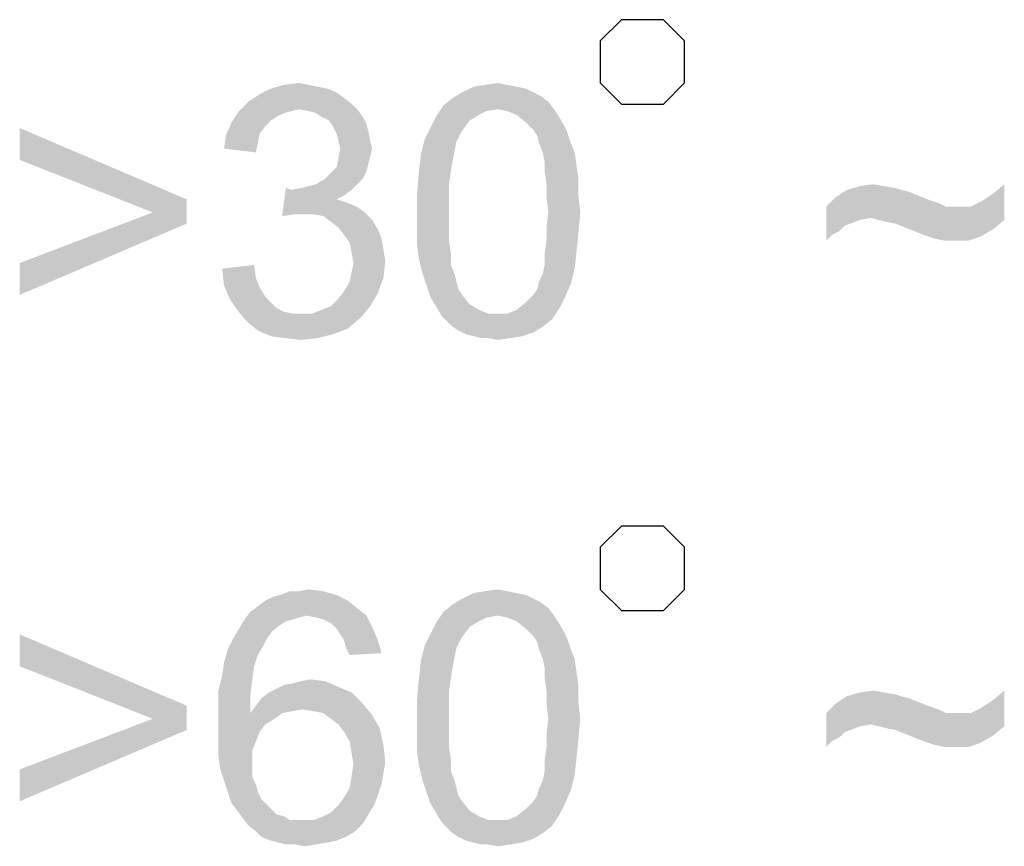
# Model space of a CAD drawing. Extents: x 0 to 1189, y 0 to 841.
# Tile 75 of 96: x 1150 to 1159, y 46 to 53. Entities that reach past the tile are written whole.
import ezdxf

# ---------------------------------------------------------------- set-up
doc = ezdxf.new("R2010")
doc.units = 0
doc.header["$LTSCALE"] = 65.395
doc.layers.get('0').update_dxf_attribs({"linetype": 'CONTINUOUS'})

msp = doc.modelspace()

# ---------------------------------------------------------------- linework, layer by layer
at = {"color": 6, "linetype": 'Continuous'}
for points in [[(1155.009, 53.0333), (1155.009, 52.65), (1155.2007, 52.4583), (1155.584, 52.4583), (1155.7756, 52.65), (1155.7756, 53.0333), (1155.584, 53.225), (1155.2007, 53.225), (1155.009, 53.0333)], [(1155.009, 48.4333), (1155.009, 48.05), (1155.2007, 47.8583), (1155.584, 47.8583), (1155.7756, 48.05), (1155.7756, 48.4333), (1155.584, 48.625), (1155.2007, 48.625), (1155.009, 48.4333)]]:
    msp.add_lwpolyline(points, dxfattribs=at)
for points in [[(1152.3566, 52.633), (1152.4418, 52.6159), (1152.0158, 52.5989)], [(1152.3566, 52.633), (1152.0158, 52.5989), (1152.1351, 52.633)], [(1152.0158, 52.5989), (1152.4418, 52.6159), (1152.5269, 52.5989)], [(1152.1351, 52.633), (1152.2714, 52.65), (1152.3566, 52.633)], [(1154.2477, 52.6159), (1154.3329, 52.5989), (1153.7536, 52.5648)], [(1154.2477, 52.6159), (1153.7536, 52.5648), (1153.8558, 52.6159)], [(1154.1625, 52.633), (1153.8558, 52.6159), (1153.9581, 52.633)], [(1153.8558, 52.6159), (1154.1625, 52.633), (1154.2477, 52.6159)], [(1153.9581, 52.633), (1154.0773, 52.65), (1154.1625, 52.633)], [(1152.6803, 52.5137), (1151.8114, 52.4796), (1151.9136, 52.5478)], [(1152.5269, 52.5989), (1152.6121, 52.5648), (1151.9136, 52.5478)], [(1152.5269, 52.5989), (1151.9136, 52.5478), (1152.0158, 52.5989)], [(1151.9136, 52.5478), (1152.6121, 52.5648), (1152.6803, 52.5137)], [(1154.401, 52.5648), (1154.4692, 52.5307), (1153.6684, 52.5137)], [(1154.401, 52.5648), (1153.6684, 52.5137), (1153.7536, 52.5648)], [(1153.6684, 52.5137), (1154.4692, 52.5307), (1154.5373, 52.4796)], [(1153.7536, 52.5648), (1154.3329, 52.5989), (1154.401, 52.5648)], [(1152.7484, 52.4626), (1151.7262, 52.3944), (1151.8114, 52.4796)], [(1152.7484, 52.4626), (1152.2714, 52.4115), (1151.7262, 52.3944)], [(1151.8114, 52.4796), (1152.6803, 52.5137), (1152.7484, 52.4626)], [(1152.2714, 52.4115), (1152.7484, 52.4626), (1152.7995, 52.4115)], [(1154.0773, 52.4115), (1153.5151, 52.3433), (1153.5832, 52.4456)], [(1154.5373, 52.4796), (1153.5832, 52.4456), (1153.6684, 52.5137)], [(1154.0773, 52.4115), (1153.5832, 52.4456), (1154.5373, 52.4796)], [(1154.0773, 52.4115), (1154.5373, 52.4796), (1154.5884, 52.4115)], [(1152.2032, 52.3944), (1152.1351, 52.3774), (1151.6581, 52.2922)], [(1152.2032, 52.3944), (1151.6581, 52.2922), (1151.7262, 52.3944)], [(1152.1351, 52.3774), (1152.0669, 52.3433), (1151.6581, 52.2922)], [(1151.7262, 52.3944), (1152.2714, 52.4115), (1152.2032, 52.3944)], [(1152.7995, 52.4115), (1152.3566, 52.3944), (1152.2714, 52.4115)], [(1152.4247, 52.3774), (1152.3566, 52.3944), (1152.7995, 52.4115)], [(1152.4758, 52.3433), (1152.4247, 52.3774), (1152.7995, 52.4115)], [(1152.4758, 52.3433), (1152.7995, 52.4115), (1152.8506, 52.3433)], [(1154.0773, 52.4115), (1153.9751, 52.3944), (1153.5151, 52.3433)], [(1153.9751, 52.3944), (1153.9069, 52.3604), (1153.5151, 52.3433)], [(1153.5151, 52.3433), (1153.9069, 52.3604), (1153.8218, 52.3093)], [(1154.5884, 52.4115), (1154.1625, 52.3944), (1154.0773, 52.4115)], [(1154.2477, 52.3604), (1154.1625, 52.3944), (1154.5884, 52.4115)], [(1154.2477, 52.3604), (1154.5884, 52.4115), (1154.6225, 52.3604)], [(1154.6225, 52.3604), (1154.3329, 52.2922), (1154.2477, 52.3604)], [(1154.3329, 52.2922), (1154.6225, 52.3604), (1154.6736, 52.2752)], [(1151.9647, 52.2581), (1151.6069, 52.173), (1151.6581, 52.2922)], [(1151.9647, 52.2581), (1151.9136, 52.19), (1151.6069, 52.173)], [(1152.0669, 52.3433), (1152.0158, 52.3093), (1151.6581, 52.2922)], [(1151.6581, 52.2922), (1152.0158, 52.3093), (1151.9647, 52.2581)], [(1152.8506, 52.3433), (1152.544, 52.3093), (1152.4758, 52.3433)], [(1152.544, 52.3093), (1152.8506, 52.3433), (1152.8847, 52.2752)], [(1152.8847, 52.2752), (1152.5781, 52.2581), (1152.544, 52.3093)], [(1152.5781, 52.2581), (1152.8847, 52.2752), (1152.9018, 52.207)], [(1152.9018, 52.207), (1152.6121, 52.19), (1152.5781, 52.2581)], [(1153.8218, 52.3093), (1153.464, 52.2411), (1153.5151, 52.3433)], [(1153.464, 52.2411), (1153.8218, 52.3093), (1153.7706, 52.2411)], [(1154.6736, 52.2752), (1154.401, 52.2241), (1154.3329, 52.2922)], [(1154.401, 52.2241), (1154.6736, 52.2752), (1154.7077, 52.207)], [(1149.7329, 51.9515), (1149.7329, 52.2411), (1151.2492, 51.5937)], [(1151.8966, 52.1048), (1151.5899, 52.0537), (1151.6069, 52.173)], [(1151.6069, 52.173), (1151.9136, 52.19), (1151.8966, 52.1048)], [(1152.6292, 52.1219), (1152.6121, 52.19), (1152.9018, 52.207)], [(1152.6292, 52.1219), (1152.9018, 52.207), (1152.9188, 52.1219)], [(1153.7706, 52.2411), (1153.7366, 52.19), (1153.4129, 52.1389)], [(1153.7706, 52.2411), (1153.4129, 52.1389), (1153.464, 52.2411)], [(1153.4129, 52.1389), (1153.7366, 52.19), (1153.7025, 52.1219)], [(1154.7077, 52.207), (1154.4351, 52.173), (1154.401, 52.2241)], [(1154.4521, 52.1048), (1154.4351, 52.173), (1154.7077, 52.207)], [(1154.4521, 52.1048), (1154.7077, 52.207), (1154.7418, 52.1048)], [(1151.5899, 52.0537), (1151.8966, 52.1048), (1151.8795, 52.0196)], [(1152.9188, 52.1219), (1152.6462, 52.0537), (1152.6292, 52.1219)], [(1152.6462, 52.0537), (1152.9188, 52.1219), (1152.9358, 52.0537)], [(1153.7025, 52.1219), (1153.3788, 52.0026), (1153.4129, 52.1389)], [(1153.7025, 52.1219), (1153.6855, 52.0367), (1153.3788, 52.0026)], [(1154.7418, 52.1048), (1154.4862, 52.0196), (1154.4521, 52.1048)], [(1154.4862, 52.0196), (1154.7418, 52.1048), (1154.7758, 52.0196)], [(1152.9358, 52.0537), (1152.9188, 51.9856), (1152.6292, 51.9685)], [(1152.9358, 52.0537), (1152.6292, 51.9685), (1152.6462, 52.0537)], [(1152.6292, 51.9685), (1152.9188, 51.9856), (1152.9018, 51.9174)], [(1153.6684, 51.9515), (1153.3618, 51.8493), (1153.3788, 52.0026)], [(1153.3788, 52.0026), (1153.6855, 52.0367), (1153.6684, 51.9515)], [(1154.7758, 52.0196), (1154.5032, 51.9344), (1154.4862, 52.0196)], [(1154.5032, 51.9344), (1154.7758, 52.0196), (1154.7929, 51.9004)], [(1151.2492, 51.5937), (1150.9425, 51.4744), (1149.7329, 51.9515)], [(1152.9018, 51.9174), (1152.6121, 51.8833), (1152.6292, 51.9685)], [(1152.6121, 51.8833), (1152.9018, 51.9174), (1152.8847, 51.8493)], [(1153.3618, 51.8493), (1153.6684, 51.9515), (1153.6514, 51.8493)], [(1154.7929, 51.9004), (1154.5032, 51.8493), (1154.5032, 51.9344)], [(1154.5032, 51.8493), (1154.7929, 51.9004), (1154.8099, 51.7811)], [(1152.5099, 51.7811), (1152.561, 51.8322), (1152.8847, 51.8493)], [(1152.5099, 51.7811), (1152.8847, 51.8493), (1152.8506, 51.7811)], [(1152.8847, 51.8493), (1152.561, 51.8322), (1152.6121, 51.8833)], [(1153.6514, 51.8493), (1153.6344, 51.73), (1153.3447, 51.6619)], [(1153.6514, 51.8493), (1153.3447, 51.6619), (1153.3618, 51.8493)], [(1154.8099, 51.7811), (1154.5203, 51.73), (1154.5032, 51.8493)], [(1152.2032, 51.6789), (1152.2884, 51.6959), (1152.7995, 51.73)], [(1152.2032, 51.6789), (1152.7995, 51.73), (1152.7484, 51.6789)], [(1152.2884, 51.6959), (1152.3566, 51.713), (1152.7995, 51.73)], [(1152.7995, 51.73), (1152.3566, 51.713), (1152.4247, 51.73)], [(1152.8506, 51.7811), (1152.4247, 51.73), (1152.5099, 51.7811)], [(1152.4247, 51.73), (1152.8506, 51.7811), (1152.7995, 51.73)], [(1153.3447, 51.6619), (1153.6344, 51.73), (1153.6344, 51.6107)], [(1154.5203, 51.73), (1154.8099, 51.7811), (1154.8099, 51.6278)], [(1154.8099, 51.6278), (1154.5203, 51.6107), (1154.5203, 51.73)], [(1157.3686, 51.713), (1157.4879, 51.73), (1157.5901, 51.713)], [(1158.5782, 51.6448), (1158.6804, 51.73), (1158.6804, 51.4063)], [(1152.2032, 51.6789), (1152.1181, 51.4404), (1152.1521, 51.6959)], [(1152.7484, 51.6789), (1152.6803, 51.6278), (1152.1181, 51.4404)], [(1152.2032, 51.6789), (1152.7484, 51.6789), (1152.1181, 51.4404)], [(1152.6803, 51.6278), (1152.6121, 51.5937), (1152.1181, 51.4404)], [(1153.6344, 51.6107), (1153.3447, 51.4744), (1153.3447, 51.6619)], [(1154.5373, 51.4744), (1154.5203, 51.6107), (1154.8099, 51.6278)], [(1154.5373, 51.4744), (1154.8099, 51.6278), (1154.8269, 51.4744)], [(1157.7434, 51.6789), (1157.8116, 51.6619), (1157.1471, 51.6107)], [(1157.7434, 51.6789), (1157.1471, 51.6107), (1157.2493, 51.6789)], [(1157.8116, 51.6619), (1157.8967, 51.6278), (1157.1471, 51.6107)], [(1157.1471, 51.6107), (1157.8967, 51.6278), (1157.9819, 51.5937)], [(1157.5901, 51.713), (1157.6923, 51.6959), (1157.2493, 51.6789)], [(1157.5901, 51.713), (1157.2493, 51.6789), (1157.3686, 51.713)], [(1157.2493, 51.6789), (1157.6923, 51.6959), (1157.7434, 51.6789)], [(1158.6804, 51.4063), (1158.476, 51.5767), (1158.5782, 51.6448)], [(1150.9425, 51.4744), (1151.2492, 51.5937), (1151.2492, 51.3722)], [(1152.6121, 51.5937), (1152.7144, 51.5596), (1152.1181, 51.4404)], [(1152.7144, 51.5596), (1152.2373, 51.4574), (1152.1181, 51.4404)], [(1152.7144, 51.5596), (1152.7995, 51.5256), (1152.2373, 51.4574)], [(1153.3447, 51.4744), (1153.6344, 51.6107), (1153.6344, 51.4744)], [(1157.9819, 51.5937), (1157.0619, 51.5256), (1157.1471, 51.6107)], [(1157.9819, 51.5937), (1158.033, 51.5767), (1157.0619, 51.5256)], [(1158.033, 51.5767), (1158.0842, 51.5596), (1157.0619, 51.5256)], [(1158.0842, 51.5596), (1158.1182, 51.5426), (1157.0619, 51.5256)], [(1157.0619, 51.5256), (1158.1182, 51.5426), (1158.1523, 51.5256)], [(1158.6804, 51.4063), (1158.3738, 51.5256), (1158.476, 51.5767)], [(1151.2492, 51.3722), (1149.7329, 51.0144), (1150.9425, 51.4744)], [(1152.7995, 51.5256), (1152.8677, 51.4744), (1152.2373, 51.4574)], [(1152.3225, 51.4574), (1152.2373, 51.4574), (1152.8677, 51.4744)], [(1152.4077, 51.4574), (1152.3225, 51.4574), (1152.8677, 51.4744)], [(1152.4929, 51.4404), (1152.4077, 51.4574), (1152.8677, 51.4744)], [(1152.4929, 51.4404), (1152.8677, 51.4744), (1152.9358, 51.4063)], [(1153.6344, 51.4744), (1153.6344, 51.3381), (1153.3447, 51.3211)], [(1153.6344, 51.4744), (1153.3447, 51.3211), (1153.3447, 51.4744)], [(1154.8269, 51.4744), (1154.5203, 51.3381), (1154.5373, 51.4744)], [(1154.5203, 51.3381), (1154.8269, 51.4744), (1154.8099, 51.287)], [(1157.0619, 51.5256), (1158.1523, 51.5256), (1157.4708, 51.4233)], [(1157.0619, 51.5256), (1157.4708, 51.4233), (1157.3686, 51.4063)], [(1157.0619, 51.5256), (1157.3686, 51.4063), (1157.2323, 51.3552)], [(1157.0619, 51.5256), (1157.2323, 51.3552), (1157.113, 51.27)], [(1157.113, 51.27), (1157.0619, 51.2189), (1157.0619, 51.5256)], [(1157.539, 51.4063), (1157.4708, 51.4233), (1158.3738, 51.5256)], [(1158.2716, 51.5256), (1158.3738, 51.5256), (1157.4708, 51.4233)], [(1158.1523, 51.5256), (1158.2716, 51.5256), (1157.4708, 51.4233)], [(1158.6804, 51.4063), (1157.539, 51.4063), (1158.3738, 51.5256)], [(1149.7329, 51.0144), (1151.2492, 51.3722), (1149.7329, 50.7248)], [(1152.9358, 51.4063), (1152.561, 51.3893), (1152.4929, 51.4404)], [(1152.6292, 51.3381), (1152.561, 51.3893), (1152.9358, 51.4063)], [(1152.6292, 51.3381), (1152.9358, 51.4063), (1152.9869, 51.3211)], [(1157.3686, 51.4063), (1157.2834, 51.3722), (1157.2323, 51.3552)], [(1158.6804, 51.4063), (1157.6071, 51.3893), (1157.539, 51.4063)], [(1157.6923, 51.3722), (1157.6071, 51.3893), (1158.6804, 51.4063)], [(1157.7775, 51.3381), (1157.6923, 51.3722), (1158.6804, 51.4063)], [(1157.7775, 51.3381), (1158.6804, 51.4063), (1158.5782, 51.3211)], [(1152.9869, 51.3211), (1152.6803, 51.27), (1152.6292, 51.3381)], [(1152.6803, 51.27), (1152.9869, 51.3211), (1153.021, 51.2359)], [(1153.021, 51.2359), (1152.7314, 51.2019), (1152.6803, 51.27)], [(1153.3447, 51.3211), (1153.6344, 51.3381), (1153.6344, 51.2189)], [(1153.6344, 51.2189), (1153.3447, 51.1678), (1153.3447, 51.3211)], [(1154.8099, 51.287), (1154.5203, 51.2189), (1154.5203, 51.3381)], [(1154.5203, 51.2189), (1154.8099, 51.287), (1154.7929, 51.1167)], [(1157.2323, 51.3552), (1157.1812, 51.3041), (1157.113, 51.27)], [(1158.5782, 51.3211), (1157.8627, 51.3041), (1157.7775, 51.3381)], [(1157.9479, 51.27), (1157.8627, 51.3041), (1158.5782, 51.3211)], [(1157.999, 51.253), (1157.9479, 51.27), (1158.5782, 51.3211)], [(1157.999, 51.253), (1158.5782, 51.3211), (1158.459, 51.253)], [(1152.7314, 51.2019), (1153.021, 51.2359), (1153.0381, 51.1337)], [(1153.0381, 51.1337), (1152.7484, 51.1167), (1152.7314, 51.2019)], [(1153.3447, 51.1678), (1153.6344, 51.2189), (1153.6514, 51.0996)], [(1154.7929, 51.1167), (1154.5032, 51.0996), (1154.5203, 51.2189)], [(1158.459, 51.253), (1158.0501, 51.2359), (1157.999, 51.253)], [(1158.1353, 51.2189), (1158.0501, 51.2359), (1158.459, 51.253)], [(1158.2375, 51.2189), (1158.1353, 51.2189), (1158.459, 51.253)], [(1158.2375, 51.2189), (1158.459, 51.253), (1158.3567, 51.2189)], [(1152.7484, 51.1167), (1153.0381, 51.1337), (1153.0551, 51.0315)], [(1153.0551, 51.0315), (1152.7655, 51.0144), (1152.7484, 51.1167)], [(1153.6514, 51.0996), (1153.3618, 51.0485), (1153.3447, 51.1678)], [(1153.3618, 51.0485), (1153.6514, 51.0996), (1153.6514, 50.9974)], [(1154.5032, 50.9974), (1154.5032, 51.0996), (1154.7929, 51.1167)], [(1154.5032, 50.9974), (1154.7929, 51.1167), (1154.7758, 50.9633)], [(1152.7484, 50.9293), (1152.7655, 51.0144), (1153.0551, 51.0315)], [(1152.7484, 50.9293), (1153.0551, 51.0315), (1153.0381, 50.8781)], [(1153.6514, 50.9974), (1153.3958, 50.9122), (1153.3618, 51.0485)], [(1151.5729, 50.9633), (1151.8625, 50.9974), (1151.8795, 50.8781)], [(1151.8795, 50.8781), (1151.5899, 50.81), (1151.5729, 50.9633)], [(1153.0381, 50.8781), (1152.7314, 50.8441), (1152.7484, 50.9293)], [(1153.3958, 50.9122), (1153.6514, 50.9974), (1153.6855, 50.9122)], [(1153.6855, 50.9122), (1153.4299, 50.81), (1153.3958, 50.9122)], [(1153.6855, 50.9122), (1153.7025, 50.8441), (1153.4299, 50.81)], [(1154.4521, 50.8441), (1154.4862, 50.9122), (1154.7758, 50.9633)], [(1154.4521, 50.8441), (1154.7758, 50.9633), (1154.7418, 50.827)], [(1154.7758, 50.9633), (1154.4862, 50.9122), (1154.5032, 50.9974)], [(1151.5899, 50.81), (1151.8795, 50.8781), (1151.9136, 50.793)], [(1152.6803, 50.7589), (1152.7314, 50.8441), (1153.0381, 50.8781)], [(1152.6803, 50.7589), (1153.0381, 50.8781), (1152.9869, 50.7419)], [(1153.4299, 50.81), (1153.7025, 50.8441), (1153.7195, 50.7759)], [(1154.401, 50.7248), (1154.4351, 50.7759), (1154.7418, 50.827)], [(1154.401, 50.7248), (1154.7418, 50.827), (1154.6906, 50.7078)], [(1154.7418, 50.827), (1154.4351, 50.7759), (1154.4521, 50.8441)], [(1151.9136, 50.793), (1151.641, 50.6907), (1151.5899, 50.81)], [(1151.9136, 50.793), (1151.9647, 50.7078), (1151.641, 50.6907)], [(1152.561, 50.6226), (1152.6292, 50.6907), (1152.9869, 50.7419)], [(1152.561, 50.6226), (1152.9869, 50.7419), (1152.9188, 50.6226)], [(1152.9869, 50.7419), (1152.6292, 50.6907), (1152.6803, 50.7589)], [(1153.7195, 50.7759), (1153.464, 50.7078), (1153.4299, 50.81)], [(1153.7195, 50.7759), (1153.7536, 50.7248), (1153.464, 50.7078)], [(1151.641, 50.6907), (1151.9647, 50.7078), (1152.0158, 50.6567)], [(1152.0158, 50.6567), (1151.7092, 50.5885), (1151.641, 50.6907)], [(1152.0158, 50.6567), (1152.0669, 50.6056), (1151.7092, 50.5885)], [(1153.464, 50.7078), (1153.7536, 50.7248), (1153.8218, 50.6396)], [(1153.8218, 50.6396), (1153.5151, 50.6226), (1153.464, 50.7078)], [(1154.6395, 50.6056), (1154.2477, 50.5885), (1154.3329, 50.6567)], [(1154.6906, 50.7078), (1154.3329, 50.6567), (1154.401, 50.7248)], [(1154.3329, 50.6567), (1154.6906, 50.7078), (1154.6395, 50.6056)], [(1151.7092, 50.5885), (1152.0669, 50.6056), (1152.1351, 50.5715)], [(1152.1351, 50.5715), (1151.7944, 50.4863), (1151.7092, 50.5885)], [(1152.1351, 50.5715), (1152.2203, 50.5544), (1151.7944, 50.4863)], [(1152.3906, 50.5544), (1152.8336, 50.5204), (1151.7944, 50.4863)], [(1152.2884, 50.5544), (1152.3906, 50.5544), (1151.7944, 50.4863)], [(1152.2203, 50.5544), (1152.2884, 50.5544), (1151.7944, 50.4863)], [(1152.3906, 50.5544), (1152.4758, 50.5885), (1152.9188, 50.6226)], [(1152.3906, 50.5544), (1152.9188, 50.6226), (1152.8336, 50.5204)], [(1152.9188, 50.6226), (1152.4758, 50.5885), (1152.561, 50.6226)], [(1153.5151, 50.6226), (1153.8218, 50.6396), (1153.9069, 50.5885)], [(1153.9069, 50.5885), (1153.5662, 50.5374), (1153.5151, 50.6226)], [(1153.9069, 50.5885), (1153.9921, 50.5544), (1153.5662, 50.5374)], [(1154.0773, 50.5544), (1154.1625, 50.5544), (1153.5662, 50.5374)], [(1153.9921, 50.5544), (1154.0773, 50.5544), (1153.5662, 50.5374)], [(1154.5714, 50.5033), (1153.5662, 50.5374), (1154.1625, 50.5544)], [(1154.1625, 50.5544), (1154.2477, 50.5885), (1154.6395, 50.6056)], [(1154.1625, 50.5544), (1154.6395, 50.6056), (1154.5714, 50.5033)], [(1151.7944, 50.4863), (1152.8336, 50.5204), (1152.7144, 50.4181)], [(1152.7144, 50.4181), (1151.8966, 50.4011), (1151.7944, 50.4863)], [(1154.5714, 50.5033), (1153.6173, 50.4863), (1153.5662, 50.5374)], [(1153.6684, 50.4352), (1153.6173, 50.4863), (1154.5714, 50.5033)], [(1153.6684, 50.4352), (1154.5714, 50.5033), (1154.4862, 50.4352)], [(1151.8966, 50.4011), (1152.7144, 50.4181), (1152.5781, 50.367)], [(1152.5781, 50.367), (1152.0158, 50.35), (1151.8966, 50.4011)], [(1154.4862, 50.4352), (1153.7195, 50.4011), (1153.6684, 50.4352)], [(1153.7195, 50.4011), (1154.4862, 50.4352), (1154.401, 50.3841)], [(1154.401, 50.3841), (1153.7877, 50.367), (1153.7195, 50.4011)], [(1153.8558, 50.35), (1153.7877, 50.367), (1154.401, 50.3841)], [(1153.8558, 50.35), (1154.401, 50.3841), (1154.2988, 50.35)], [(1152.1351, 50.333), (1152.0158, 50.35), (1152.5781, 50.367)], [(1152.1351, 50.333), (1152.5781, 50.367), (1152.4418, 50.333)], [(1152.4418, 50.333), (1152.2884, 50.3159), (1152.1351, 50.333)], [(1154.2988, 50.35), (1153.924, 50.333), (1153.8558, 50.35)], [(1153.9921, 50.333), (1153.924, 50.333), (1154.2988, 50.35)], [(1153.9921, 50.333), (1154.2988, 50.35), (1154.1966, 50.333)], [(1154.1966, 50.333), (1154.0773, 50.3159), (1153.9921, 50.333)], [(1152.2714, 48.033), (1152.3566, 48.05), (1152.4929, 48.033)], [(1153.9581, 48.033), (1154.0773, 48.05), (1154.1625, 48.033)], [(1151.9647, 47.9478), (1152.0329, 47.9819), (1152.6121, 47.9989)], [(1151.9647, 47.9478), (1152.6121, 47.9989), (1152.7144, 47.9478)], [(1152.6121, 47.9989), (1152.0329, 47.9819), (1152.101, 47.9989)], [(1152.2714, 48.033), (1152.4929, 48.033), (1152.101, 47.9989)], [(1152.2714, 48.033), (1152.101, 47.9989), (1152.1862, 48.033)], [(1152.101, 47.9989), (1152.4929, 48.033), (1152.6121, 47.9989)], [(1154.401, 47.9648), (1154.4692, 47.9307), (1153.6684, 47.9137)], [(1154.401, 47.9648), (1153.6684, 47.9137), (1153.7536, 47.9648)], [(1154.2477, 48.0159), (1154.3329, 47.9989), (1153.7536, 47.9648)], [(1154.2477, 48.0159), (1153.7536, 47.9648), (1153.8558, 48.0159)], [(1153.7536, 47.9648), (1154.3329, 47.9989), (1154.401, 47.9648)], [(1154.1625, 48.033), (1153.8558, 48.0159), (1153.9581, 48.033)], [(1153.8558, 48.0159), (1154.1625, 48.033), (1154.2477, 48.0159)], [(1152.7995, 47.8796), (1151.8284, 47.8456), (1151.8966, 47.8967)], [(1152.3395, 47.8115), (1151.8284, 47.8456), (1152.7995, 47.8796)], [(1152.7144, 47.9478), (1151.8966, 47.8967), (1151.9647, 47.9478)], [(1151.8966, 47.8967), (1152.7144, 47.9478), (1152.7995, 47.8796)], [(1152.3395, 47.8115), (1152.7995, 47.8796), (1152.8847, 47.8115)], [(1154.5373, 47.8796), (1153.5832, 47.8456), (1153.6684, 47.9137)], [(1154.0773, 47.8115), (1153.5832, 47.8456), (1154.5373, 47.8796)], [(1153.6684, 47.9137), (1154.4692, 47.9307), (1154.5373, 47.8796)], [(1154.0773, 47.8115), (1154.5373, 47.8796), (1154.5884, 47.8115)], [(1152.3395, 47.8115), (1151.7773, 47.7774), (1151.8284, 47.8456)], [(1152.3395, 47.8115), (1152.2714, 47.7944), (1151.7773, 47.7774)], [(1151.7773, 47.7774), (1152.2714, 47.7944), (1152.2203, 47.7774)], [(1152.8847, 47.8115), (1152.4247, 47.7944), (1152.3395, 47.8115)], [(1152.4929, 47.7774), (1152.4247, 47.7944), (1152.8847, 47.8115)], [(1152.561, 47.7433), (1152.4929, 47.7774), (1152.8847, 47.8115)], [(1152.561, 47.7433), (1152.8847, 47.8115), (1152.9358, 47.7093)], [(1154.0773, 47.8115), (1153.5151, 47.7433), (1153.5832, 47.8456)], [(1154.0773, 47.8115), (1153.9751, 47.7944), (1153.5151, 47.7433)], [(1153.9751, 47.7944), (1153.9069, 47.7604), (1153.5151, 47.7433)], [(1154.5884, 47.8115), (1154.1625, 47.7944), (1154.0773, 47.8115)], [(1154.2477, 47.7604), (1154.1625, 47.7944), (1154.5884, 47.8115)], [(1154.2477, 47.7604), (1154.5884, 47.8115), (1154.6225, 47.7604)], [(1152.0329, 47.6752), (1151.6751, 47.607), (1151.7262, 47.6922)], [(1152.2203, 47.7774), (1152.1521, 47.7604), (1151.7262, 47.6922)], [(1152.2203, 47.7774), (1151.7262, 47.6922), (1151.7773, 47.7774)], [(1152.1521, 47.7604), (1152.101, 47.7263), (1151.7262, 47.6922)], [(1151.7262, 47.6922), (1152.101, 47.7263), (1152.0329, 47.6752)], [(1152.9358, 47.7093), (1152.6121, 47.6922), (1152.561, 47.7433)], [(1152.6462, 47.6411), (1152.6121, 47.6922), (1152.9358, 47.7093)], [(1152.6803, 47.59), (1152.6462, 47.6411), (1152.9358, 47.7093)], [(1152.6803, 47.59), (1152.9358, 47.7093), (1152.9869, 47.59)], [(1153.8218, 47.7093), (1153.464, 47.6411), (1153.5151, 47.7433)], [(1153.464, 47.6411), (1153.8218, 47.7093), (1153.7706, 47.6411)], [(1153.5151, 47.7433), (1153.9069, 47.7604), (1153.8218, 47.7093)], [(1154.6225, 47.7604), (1154.3329, 47.6922), (1154.2477, 47.7604)], [(1154.3329, 47.6922), (1154.6225, 47.7604), (1154.6736, 47.6752)], [(1154.6736, 47.6752), (1154.401, 47.6241), (1154.3329, 47.6922)], [(1149.7329, 47.3515), (1149.7329, 47.6411), (1151.2492, 46.9937)], [(1151.9818, 47.607), (1151.9477, 47.5389), (1151.624, 47.5048)], [(1151.9818, 47.607), (1151.624, 47.5048), (1151.6751, 47.607)], [(1151.6751, 47.607), (1152.0329, 47.6752), (1151.9818, 47.607)], [(1153.7706, 47.6411), (1153.7366, 47.59), (1153.4129, 47.5389)], [(1153.7706, 47.6411), (1153.4129, 47.5389), (1153.464, 47.6411)], [(1154.401, 47.6241), (1154.6736, 47.6752), (1154.7077, 47.607)], [(1154.7077, 47.607), (1154.4351, 47.573), (1154.401, 47.6241)], [(1154.4521, 47.5048), (1154.4351, 47.573), (1154.7077, 47.607)], [(1154.4521, 47.5048), (1154.7077, 47.607), (1154.7418, 47.5048)], [(1151.624, 47.5048), (1151.9477, 47.5389), (1151.8966, 47.4537)], [(1152.9869, 47.59), (1152.6973, 47.5219), (1152.6803, 47.59)], [(1152.6973, 47.5219), (1152.9869, 47.59), (1153.021, 47.4707)], [(1153.021, 47.4707), (1152.7314, 47.4537), (1152.6973, 47.5219)], [(1153.7025, 47.5219), (1153.3788, 47.4026), (1153.4129, 47.5389)], [(1153.7025, 47.5219), (1153.6855, 47.4367), (1153.3788, 47.4026)], [(1153.4129, 47.5389), (1153.7366, 47.59), (1153.7025, 47.5219)], [(1151.8966, 47.4537), (1151.5899, 47.3856), (1151.624, 47.5048)], [(1151.5899, 47.3856), (1151.8966, 47.4537), (1151.8625, 47.3515)], [(1153.3788, 47.4026), (1153.6855, 47.4367), (1153.6684, 47.3515)], [(1154.7418, 47.5048), (1154.4862, 47.4196), (1154.4521, 47.5048)], [(1154.4862, 47.4196), (1154.7418, 47.5048), (1154.7758, 47.4196)], [(1151.2492, 46.9937), (1150.9425, 46.8744), (1149.7329, 47.3515)], [(1151.8625, 47.3515), (1151.5729, 47.2663), (1151.5899, 47.3856)], [(1151.5729, 47.2663), (1151.8625, 47.3515), (1151.8455, 47.2152)], [(1153.6684, 47.3515), (1153.3618, 47.2493), (1153.3788, 47.4026)], [(1153.3618, 47.2493), (1153.6684, 47.3515), (1153.6514, 47.2493)], [(1154.7758, 47.4196), (1154.5032, 47.3344), (1154.4862, 47.4196)], [(1154.5032, 47.3344), (1154.7758, 47.4196), (1154.7929, 47.3004)], [(1154.7929, 47.3004), (1154.5032, 47.2493), (1154.5032, 47.3344)], [(1151.8455, 47.2152), (1151.5388, 47.13), (1151.5729, 47.2663)], [(1153.6514, 47.2493), (1153.6344, 47.13), (1153.3447, 47.0619)], [(1153.6514, 47.2493), (1153.3447, 47.0619), (1153.3618, 47.2493)], [(1154.5032, 47.2493), (1154.7929, 47.3004), (1154.8099, 47.1811)], [(1154.8099, 47.1811), (1154.5203, 47.13), (1154.5032, 47.2493)], [(1151.5388, 47.13), (1151.8455, 47.2152), (1151.8284, 47.0789)], [(1151.9988, 47.113), (1152.0669, 47.147), (1152.6292, 47.1641)], [(1151.9988, 47.113), (1152.6292, 47.1641), (1152.7484, 47.113)], [(1152.6292, 47.1641), (1152.0669, 47.147), (1152.1351, 47.1811)], [(1152.1351, 47.1811), (1152.2203, 47.1981), (1152.5099, 47.2152)], [(1152.1351, 47.1811), (1152.5099, 47.2152), (1152.6292, 47.1641)], [(1152.5099, 47.2152), (1152.2203, 47.1981), (1152.2884, 47.2152)], [(1152.2884, 47.2152), (1152.3736, 47.2322), (1152.5099, 47.2152)], [(1154.5203, 47.13), (1154.8099, 47.1811), (1154.8099, 47.0278)], [(1151.8284, 47.0789), (1151.5388, 46.9767), (1151.5388, 47.13)], [(1151.5388, 46.9767), (1151.8284, 47.0789), (1151.8284, 46.9256)], [(1152.7484, 47.113), (1151.9306, 47.0619), (1151.9988, 47.113)], [(1151.9306, 47.0619), (1152.7484, 47.113), (1152.8506, 47.0107)], [(1153.3447, 47.0619), (1153.6344, 47.13), (1153.6344, 47.0107)], [(1154.8099, 47.0278), (1154.5203, 47.0107), (1154.5203, 47.13)], [(1157.7434, 47.0789), (1157.8116, 47.0619), (1157.1471, 47.0107)], [(1157.7434, 47.0789), (1157.1471, 47.0107), (1157.2493, 47.0789)], [(1157.5901, 47.113), (1157.6923, 47.0959), (1157.2493, 47.0789)], [(1157.5901, 47.113), (1157.2493, 47.0789), (1157.3686, 47.113)], [(1157.2493, 47.0789), (1157.6923, 47.0959), (1157.7434, 47.0789)], [(1157.3686, 47.113), (1157.4879, 47.13), (1157.5901, 47.113)], [(1158.5782, 47.0448), (1158.6804, 47.13), (1158.6804, 46.8063)], [(1150.9425, 46.8744), (1151.2492, 46.9937), (1151.2492, 46.7722)], [(1151.8284, 46.9256), (1151.5388, 46.8233), (1151.5388, 46.9767)], [(1152.3055, 46.9596), (1151.8284, 46.9256), (1151.8795, 46.9937)], [(1152.8506, 47.0107), (1151.8795, 46.9937), (1151.9306, 47.0619)], [(1152.3055, 46.9596), (1151.8795, 46.9937), (1152.8506, 47.0107)], [(1152.4077, 46.9426), (1152.3055, 46.9596), (1152.8506, 47.0107)], [(1152.4929, 46.9256), (1152.4077, 46.9426), (1152.8506, 47.0107)], [(1152.4929, 46.9256), (1152.8506, 47.0107), (1152.9358, 46.9085)], [(1153.6344, 47.0107), (1153.3447, 46.8744), (1153.3447, 47.0619)], [(1153.3447, 46.8744), (1153.6344, 47.0107), (1153.6344, 46.8744)], [(1154.5373, 46.8744), (1154.5203, 47.0107), (1154.8099, 47.0278)], [(1154.5373, 46.8744), (1154.8099, 47.0278), (1154.8269, 46.8744)], [(1157.9819, 46.9937), (1157.0619, 46.9256), (1157.1471, 47.0107)], [(1157.9819, 46.9937), (1158.033, 46.9767), (1157.0619, 46.9256)], [(1158.033, 46.9767), (1158.0842, 46.9596), (1157.0619, 46.9256)], [(1157.8116, 47.0619), (1157.8967, 47.0278), (1157.1471, 47.0107)], [(1157.1471, 47.0107), (1157.8967, 47.0278), (1157.9819, 46.9937)], [(1158.6804, 46.8063), (1158.3738, 46.9256), (1158.476, 46.9767)], [(1158.6804, 46.8063), (1158.476, 46.9767), (1158.5782, 47.0448)], [(1152.1181, 46.9256), (1152.0499, 46.8744), (1151.5388, 46.8233)], [(1151.8284, 46.9256), (1152.1181, 46.9256), (1151.5388, 46.8233)], [(1152.3055, 46.9596), (1152.2032, 46.9426), (1151.8284, 46.9256)], [(1151.8284, 46.9256), (1152.2032, 46.9426), (1152.1181, 46.9256)], [(1152.9358, 46.9085), (1152.561, 46.8744), (1152.4929, 46.9256)], [(1152.6292, 46.8233), (1152.561, 46.8744), (1152.9358, 46.9085)], [(1152.6292, 46.8233), (1152.9358, 46.9085), (1153.004, 46.7893)], [(1158.0842, 46.9596), (1158.1182, 46.9426), (1157.0619, 46.9256)], [(1157.0619, 46.9256), (1158.1182, 46.9426), (1158.1523, 46.9256)], [(1157.0619, 46.9256), (1158.1523, 46.9256), (1157.4708, 46.8233)], [(1157.0619, 46.9256), (1157.4708, 46.8233), (1157.3686, 46.8063)], [(1157.0619, 46.9256), (1157.3686, 46.8063), (1157.2323, 46.7552)], [(1157.0619, 46.9256), (1157.2323, 46.7552), (1157.113, 46.67)], [(1157.113, 46.67), (1157.0619, 46.6189), (1157.0619, 46.9256)], [(1157.539, 46.8063), (1157.4708, 46.8233), (1158.3738, 46.9256)], [(1158.2716, 46.9256), (1158.3738, 46.9256), (1157.4708, 46.8233)], [(1158.1523, 46.9256), (1158.2716, 46.9256), (1157.4708, 46.8233)], [(1158.6804, 46.8063), (1157.539, 46.8063), (1158.3738, 46.9256)], [(1151.2492, 46.7722), (1149.7329, 46.4144), (1150.9425, 46.8744)], [(1151.5388, 46.8233), (1152.0499, 46.8744), (1151.9647, 46.8233)], [(1151.9647, 46.8233), (1151.9136, 46.7552), (1151.5388, 46.67)], [(1151.9647, 46.8233), (1151.5388, 46.67), (1151.5388, 46.8233)], [(1153.004, 46.7893), (1152.6803, 46.7552), (1152.6292, 46.8233)], [(1153.6344, 46.8744), (1153.6344, 46.7381), (1153.3447, 46.7211)], [(1153.6344, 46.8744), (1153.3447, 46.7211), (1153.3447, 46.8744)], [(1154.8269, 46.8744), (1154.5203, 46.7381), (1154.5373, 46.8744)], [(1154.5203, 46.7381), (1154.8269, 46.8744), (1154.8099, 46.687)], [(1157.3686, 46.8063), (1157.2834, 46.7722), (1157.2323, 46.7552)], [(1158.6804, 46.8063), (1157.6071, 46.7893), (1157.539, 46.8063)], [(1157.6923, 46.7722), (1157.6071, 46.7893), (1158.6804, 46.8063)], [(1157.7775, 46.7381), (1157.6923, 46.7722), (1158.6804, 46.8063)], [(1157.7775, 46.7381), (1158.6804, 46.8063), (1158.5782, 46.7211)], [(1149.7329, 46.4144), (1151.2492, 46.7722), (1149.7329, 46.1248)], [(1151.5388, 46.67), (1151.9136, 46.7552), (1151.8795, 46.67)], [(1152.7314, 46.67), (1152.6803, 46.7552), (1153.004, 46.7893)], [(1152.7314, 46.67), (1153.004, 46.7893), (1153.0381, 46.6359)], [(1153.3447, 46.7211), (1153.6344, 46.7381), (1153.6344, 46.6189)], [(1153.6344, 46.6189), (1153.3447, 46.5678), (1153.3447, 46.7211)], [(1154.8099, 46.687), (1154.5203, 46.6189), (1154.5203, 46.7381)], [(1157.2323, 46.7552), (1157.1812, 46.7041), (1157.113, 46.67)], [(1158.5782, 46.7211), (1157.8627, 46.7041), (1157.7775, 46.7381)], [(1157.9479, 46.67), (1157.8627, 46.7041), (1158.5782, 46.7211)], [(1157.999, 46.653), (1157.9479, 46.67), (1158.5782, 46.7211)], [(1157.999, 46.653), (1158.5782, 46.7211), (1158.459, 46.653)], [(1151.8795, 46.67), (1151.8455, 46.5848), (1151.5388, 46.5337)], [(1151.8795, 46.67), (1151.5388, 46.5337), (1151.5388, 46.67)], [(1153.0381, 46.6359), (1152.7484, 46.5678), (1152.7314, 46.67)], [(1152.7484, 46.5678), (1153.0381, 46.6359), (1153.0551, 46.4826)], [(1153.3447, 46.5678), (1153.6344, 46.6189), (1153.6514, 46.4996)], [(1154.7929, 46.5167), (1154.5032, 46.4996), (1154.5203, 46.6189)], [(1154.5203, 46.6189), (1154.8099, 46.687), (1154.7929, 46.5167)], [(1158.459, 46.653), (1158.0501, 46.6359), (1157.999, 46.653)], [(1158.1353, 46.6189), (1158.0501, 46.6359), (1158.459, 46.653)], [(1158.2375, 46.6189), (1158.1353, 46.6189), (1158.459, 46.653)], [(1158.2375, 46.6189), (1158.459, 46.653), (1158.3567, 46.6189)], [(1151.5388, 46.5337), (1151.8455, 46.5848), (1151.8455, 46.4826)], [(1151.8455, 46.4826), (1151.5558, 46.4144), (1151.5388, 46.5337)], [(1153.0551, 46.4826), (1152.7655, 46.4656), (1152.7484, 46.5678)], [(1153.6514, 46.4996), (1153.3618, 46.4485), (1153.3447, 46.5678)], [(1151.5558, 46.4144), (1151.8455, 46.4826), (1151.8455, 46.4144)], [(1153.0381, 46.3804), (1152.7484, 46.3463), (1152.7655, 46.4656)], [(1152.7655, 46.4656), (1153.0551, 46.4826), (1153.0381, 46.3804)], [(1153.3618, 46.4485), (1153.6514, 46.4996), (1153.6514, 46.3974)], [(1153.6514, 46.3974), (1153.3958, 46.3122), (1153.3618, 46.4485)], [(1154.5032, 46.3974), (1154.5032, 46.4996), (1154.7929, 46.5167)], [(1154.5032, 46.3974), (1154.7929, 46.5167), (1154.7758, 46.3633)], [(1151.8455, 46.4144), (1151.5899, 46.3122), (1151.5558, 46.4144)], [(1151.8455, 46.4144), (1151.8455, 46.3463), (1151.5899, 46.3122)], [(1152.7484, 46.3463), (1153.0381, 46.3804), (1153.021, 46.2781)], [(1153.3958, 46.3122), (1153.6514, 46.3974), (1153.6855, 46.3122)], [(1154.4521, 46.2441), (1154.4862, 46.3122), (1154.7758, 46.3633)], [(1154.4521, 46.2441), (1154.7758, 46.3633), (1154.7418, 46.227)], [(1154.7758, 46.3633), (1154.4862, 46.3122), (1154.5032, 46.3974)], [(1151.5899, 46.3122), (1151.8455, 46.3463), (1151.8795, 46.2781)], [(1151.8795, 46.2781), (1151.624, 46.21), (1151.5899, 46.3122)], [(1151.624, 46.21), (1151.8795, 46.2781), (1151.8966, 46.21)], [(1153.021, 46.2781), (1152.7314, 46.2441), (1152.7484, 46.3463)], [(1152.7314, 46.2441), (1153.021, 46.2781), (1152.9869, 46.1759)], [(1153.6855, 46.3122), (1153.4299, 46.21), (1153.3958, 46.3122)], [(1153.6855, 46.3122), (1153.7025, 46.2441), (1153.4299, 46.21)], [(1151.8966, 46.21), (1151.6581, 46.1078), (1151.624, 46.21)], [(1151.8966, 46.21), (1151.9306, 46.1419), (1151.6581, 46.1078)], [(1152.6292, 46.0907), (1152.6803, 46.1589), (1152.9869, 46.1759)], [(1152.6292, 46.0907), (1152.9869, 46.1759), (1152.9529, 46.0907)], [(1152.9869, 46.1759), (1152.6803, 46.1589), (1152.7314, 46.2441)], [(1153.4299, 46.21), (1153.7025, 46.2441), (1153.7195, 46.1759)], [(1153.7195, 46.1759), (1153.464, 46.1078), (1153.4299, 46.21)], [(1153.7195, 46.1759), (1153.7536, 46.1248), (1153.464, 46.1078)], [(1154.401, 46.1248), (1154.4351, 46.1759), (1154.7418, 46.227)], [(1154.401, 46.1248), (1154.7418, 46.227), (1154.6906, 46.1078)], [(1154.7418, 46.227), (1154.4351, 46.1759), (1154.4521, 46.2441)], [(1151.6581, 46.1078), (1151.9306, 46.1419), (1151.9818, 46.0907)], [(1151.9818, 46.0907), (1151.7092, 46.0396), (1151.6581, 46.1078)], [(1151.9818, 46.0907), (1152.0158, 46.0567), (1151.7092, 46.0396)], [(1152.9529, 46.0907), (1152.561, 46.0226), (1152.6292, 46.0907)], [(1152.561, 46.0226), (1152.9529, 46.0907), (1152.9018, 46.0056)], [(1153.464, 46.1078), (1153.7536, 46.1248), (1153.8218, 46.0396)], [(1153.8218, 46.0396), (1153.5151, 46.0226), (1153.464, 46.1078)], [(1154.6906, 46.1078), (1154.3329, 46.0567), (1154.401, 46.1248)], [(1154.3329, 46.0567), (1154.6906, 46.1078), (1154.6395, 46.0056)], [(1151.7092, 46.0396), (1152.0158, 46.0567), (1152.0669, 46.0056)], [(1152.0669, 46.0056), (1151.7603, 45.9715), (1151.7092, 46.0396)], [(1152.0669, 46.0056), (1152.1351, 45.9885), (1151.7603, 45.9715)], [(1152.4077, 45.9544), (1152.4929, 45.9885), (1152.9018, 46.0056)], [(1152.4077, 45.9544), (1152.9018, 46.0056), (1152.8506, 45.9204)], [(1152.9018, 46.0056), (1152.4929, 45.9885), (1152.561, 46.0226)], [(1153.5151, 46.0226), (1153.8218, 46.0396), (1153.9069, 45.9885)], [(1153.9069, 45.9885), (1153.5662, 45.9374), (1153.5151, 46.0226)], [(1154.1625, 45.9544), (1154.2477, 45.9885), (1154.6395, 46.0056)], [(1154.1625, 45.9544), (1154.6395, 46.0056), (1154.5714, 45.9033)], [(1154.6395, 46.0056), (1154.2477, 45.9885), (1154.3329, 46.0567)], [(1151.7603, 45.9715), (1152.1351, 45.9885), (1152.1862, 45.9544)], [(1152.1862, 45.9544), (1151.8114, 45.9033), (1151.7603, 45.9715)], [(1152.4077, 45.9544), (1152.8506, 45.9204), (1151.8114, 45.9033)], [(1152.3055, 45.9544), (1152.4077, 45.9544), (1151.8114, 45.9033)], [(1152.2544, 45.9544), (1152.3055, 45.9544), (1151.8114, 45.9033)], [(1152.1862, 45.9544), (1152.2544, 45.9544), (1151.8114, 45.9033)], [(1151.8795, 45.8522), (1151.8114, 45.9033), (1152.8506, 45.9204)], [(1151.8795, 45.8522), (1152.8506, 45.9204), (1152.7825, 45.8522)], [(1153.9069, 45.9885), (1153.9921, 45.9544), (1153.5662, 45.9374)], [(1154.0773, 45.9544), (1154.1625, 45.9544), (1153.5662, 45.9374)], [(1153.9921, 45.9544), (1154.0773, 45.9544), (1153.5662, 45.9374)], [(1154.5714, 45.9033), (1153.5662, 45.9374), (1154.1625, 45.9544)], [(1154.5714, 45.9033), (1153.6173, 45.8863), (1153.5662, 45.9374)], [(1153.6684, 45.8352), (1153.6173, 45.8863), (1154.5714, 45.9033)], [(1153.6684, 45.8352), (1154.5714, 45.9033), (1154.4862, 45.8352)], [(1152.7825, 45.8522), (1151.9306, 45.8011), (1151.8795, 45.8522)], [(1151.9306, 45.8011), (1152.7825, 45.8522), (1152.6973, 45.8011)], [(1154.4862, 45.8352), (1153.7195, 45.8011), (1153.6684, 45.8352)], [(1153.7195, 45.8011), (1154.4862, 45.8352), (1154.401, 45.7841)], [(1152.6973, 45.8011), (1152.0158, 45.767), (1151.9306, 45.8011)], [(1152.0158, 45.767), (1152.6973, 45.8011), (1152.6121, 45.767)], [(1152.6121, 45.767), (1152.084, 45.75), (1152.0158, 45.767)], [(1152.084, 45.75), (1152.6121, 45.767), (1152.5269, 45.75)], [(1152.5269, 45.75), (1152.1521, 45.733), (1152.084, 45.75)], [(1152.2373, 45.733), (1152.1521, 45.733), (1152.5269, 45.75)], [(1152.2373, 45.733), (1152.5269, 45.75), (1152.4247, 45.733)], [(1152.4247, 45.733), (1152.3225, 45.7159), (1152.2373, 45.733)], [(1154.401, 45.7841), (1153.7877, 45.767), (1153.7195, 45.8011)], [(1153.8558, 45.75), (1153.7877, 45.767), (1154.401, 45.7841)], [(1153.8558, 45.75), (1154.401, 45.7841), (1154.2988, 45.75)], [(1154.2988, 45.75), (1153.924, 45.733), (1153.8558, 45.75)], [(1153.9921, 45.733), (1153.924, 45.733), (1154.2988, 45.75)], [(1153.9921, 45.733), (1154.2988, 45.75), (1154.1966, 45.733)], [(1154.1966, 45.733), (1154.0773, 45.7159), (1153.9921, 45.733)]]:
    msp.add_solid(points, dxfattribs=at)

doc.saveas('drawing.dxf')
